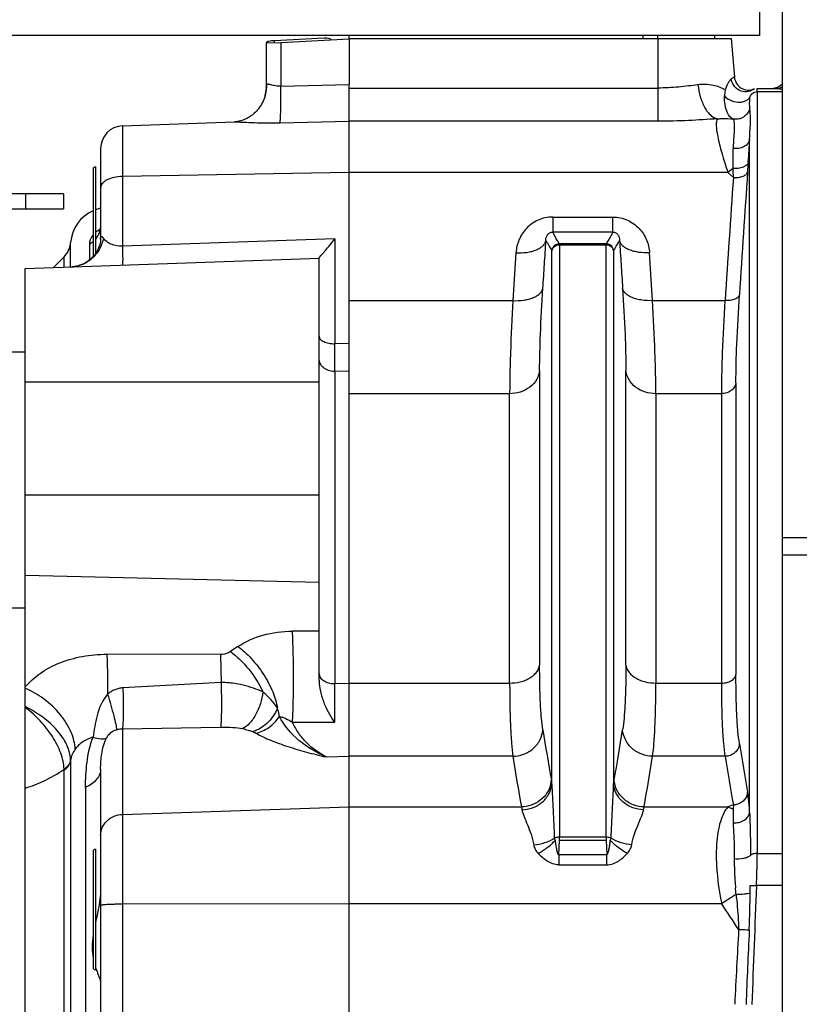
# Model space of a CAD drawing. Extents: x -3094 to 1181, y 8 to 2279.
# Tile 61 of 64: x 278 to 381, y 1250 to 1381. Entities that reach past the tile are written whole.
import ezdxf

# ---------------------------------------------------------------- set-up
doc = ezdxf.new("R2010")
doc.units = 0
doc.header["$LTSCALE"] = 65.395
doc.layers.get('0').update_dxf_attribs({"linetype": 'CONTINUOUS'})

msp = doc.modelspace()

# ---------------------------------------------------------------- linework, layer by layer
at = {"color": 6, "linetype": 'CONTINUOUS'}
for p, q in [((375.87, 1378.7), (375.87, 1456.7)), ((375.87, 1378.7), (175.87, 1378.7)), ((310.37, 1372), (310.37, 1377.75)), ((321.37, 1378.28), (321.37, 1372.21)), ((360.37, 1378.7), (360.37, 1378.33)), ((362.32, 1378.33), (362.32, 1378.7)), ((369.87, 1378.7), (369.87, 1378.33)), ((372.06, 1378.33), (372.5, 1373.2)), ((374.97, 1371.53), (375.01, 1371.56)), ((375.01, 1371.56), (375.06, 1371.58)), ((375.01, 1371.56), (375.01, 1371.56)), ((375.06, 1371.58), (375.09, 1371.6)), ((375.09, 1371.6), (375.12, 1371.61)), ((375.13, 1371.62), (375.12, 1371.61)), ((375.12, 1371.61), (375.12, 1371.61)), ((375.12, 1371.61), (375.12, 1371.61)), ((375.12, 1371.61), (375.12, 1371.61)), ((375.52, 1371.7), (378.04, 1371.7)), ((291.27, 1366.72), (306.16, 1367.24)), ((288.37, 1358.5), (288.37, 1351.87)), ((283.43, 1357.71), (200.43, 1357.71)), ((283.43, 1357.71), (283.43, 1355.71)), ((200.43, 1355.71), (283.43, 1355.71)), ((288.15, 1352.69), (288.14, 1352.68)), ((351.86, 1351.07), (351.87, 1350.93)), ((278.37, 1347.8), (317.37, 1349.16)), ((282.11, 1347.93), (283.52, 1349.34)), ((317.37, 1293.14), (317.37, 1349.19)), ((278.37, 971.59), (278.37, 1347.8)), ((278.37, 1336.7), (258.37, 1336.7)), ((278.37, 1302.7), (258.37, 1302.7)), ((319.44, 1287.55), (319.44, 1292.7)), ((319.44, 1288.32), (319.44, 1290.84)), ((288.37, 1281.35), (288.37, 1214.89))]:
    msp.add_line(p, q, dxfattribs=at)
at = {"color": 3, "linetype": 'CONTINUOUS'}
msp.add_line((378.87, 1233.13), (378.87, 1394.7), dxfattribs=at)
at = {"color": 2, "linetype": 'CONTINUOUS'}
for p, q in [((310.37, 1377.75), (312.27, 1377.8)), ((318.06, 1378.35), (311.46, 1378.01)), ((312.27, 1377.8), (321.37, 1378.28)), ((321.37, 1378.27), (321.37, 1378.7)), ((321.37, 1378.33), (372.06, 1378.33)), ((321.37, 951.62), (321.37, 1372.21)), ((371.27, 1371.42), (371.27, 1371.41)), ((375.01, 1371.56), (375.02, 1371.56)), ((375.02, 1371.56), (375.02, 1371.56)), ((375.06, 1371.58), (375.06, 1371.58)), ((375.06, 1371.58), (375.06, 1371.58)), ((375.12, 1371.61), (375.12, 1371.61)), ((375.12, 1371.61), (375.12, 1371.61)), ((375.13, 1371.62), (375.13, 1371.62)), ((375.52, 1371.65), (375.52, 1371.7)), ((287.67, 1361.27), (287.67, 1349.75)), ((355.47, 1351.07), (349.28, 1351.07)), ((349.28, 1350.93), (355.47, 1350.93)), ((372.37, 1276.59), (372.33, 1276.06)), ((349.19, 1270), (349.28, 1271.87)), ((349.28, 1271.87), (349.28, 1272.3)), ((355.47, 1272.3), (355.47, 1271.87)), ((355.47, 1271.87), (355.55, 1270)), ((287.67, 1270.7), (287.67, 1254.7))]:
    msp.add_line(p, q, dxfattribs=at)
at = {"color": 9, "linetype": 'CONTINUOUS'}
for p, q in [((311.46, 1377.78), (311.46, 1378.01)), ((312.27, 1377.8), (312.27, 1372)), ((362.37, 1367.33), (362.37, 1378.33)), ((312.27, 1372), (321.37, 1372.21)), ((321.37, 1371.74), (362.37, 1371.74)), ((375.53, 1371.24), (375.53, 1270.15)), ((378.87, 1371.24), (375.53, 1371.24)), ((312.18, 1367.12), (321.37, 1367.36)), ((362.37, 1367.33), (321.37, 1367.33)), ((291.27, 1366.72), (291.27, 1350.75)), ((374.53, 1275.59), (374.53, 1364.95)), ((288.37, 1363.72), (288.37, 1358.5)), ((287.37, 1360.97), (287.37, 1349.37)), ((321.37, 1360.52), (291.27, 1360)), ((371.64, 1360.52), (321.37, 1360.52)), ((371.64, 1360.52), (372.37, 1359.86)), ((278.43, 1355.71), (278.43, 1357.71)), ((348.38, 1354.61), (348.38, 1352.62)), ((348.38, 1354.61), (356.37, 1354.61)), ((356.37, 1352.62), (356.37, 1354.61)), ((319.44, 1351.73), (291.27, 1350.75)), ((319.44, 1351.73), (319.44, 1337.8)), ((356.37, 1352.62), (348.38, 1352.62)), ((284.39, 1348.01), (284.39, 1351.24)), ((286.87, 1351.03), (286.87, 1348.9)), ((348.28, 1279.38), (348.28, 1350.16)), ((349.28, 1350.93), (349.28, 1272.3)), ((355.47, 1272.3), (355.47, 1350.93)), ((356.46, 1350.16), (356.46, 1279.38)), ((283.52, 1347.98), (283.52, 1349.34)), ((343.51, 1349.87), (343.1, 1343.53)), ((361.64, 1343.53), (361.24, 1349.87)), ((321.37, 1343.53), (343.1, 1343.53)), ((361.64, 1343.53), (371.28, 1343.53)), ((321.37, 1337.85), (319.44, 1337.8)), ((321.37, 1334.17), (319.44, 1334.12)), ((319.44, 1334.12), (319.44, 1292.7)), ((346.65, 1334.24), (346.65, 1295.14)), ((358.1, 1295.13), (358.1, 1334.24)), ((317.37, 1332.7), (278.37, 1332.7)), ((372.71, 1332.63), (372.71, 1293.88)), ((342.67, 1331.17), (321.37, 1331.17)), ((342.67, 1292.76), (342.67, 1331.17)), ((362.08, 1331.17), (362.08, 1292.76)), ((370.82, 1331.17), (362.08, 1331.17)), ((370.82, 1292.76), (370.82, 1331.17)), ((278.37, 1317.74), (317.37, 1317.74)), ((613.87, 1312.03), (378.87, 1312.03)), ((613.87, 1309.74), (378.87, 1309.74)), ((317.37, 1306.09), (278.37, 1307.05)), ((317.37, 1299.66), (313.83, 1299.64)), ((304.27, 1296.55), (289.2, 1296.58)), ((306.6, 1297.6), (305.61, 1296.93)), ((319.44, 1292.7), (321.37, 1292.75)), ((321.37, 1292.76), (342.67, 1292.76)), ((362.08, 1292.76), (370.82, 1292.76)), ((291.27, 1286.68), (304.3, 1286.92)), ((291.27, 1286.68), (291.27, 1197.78)), ((284.39, 1282.44), (284.39, 1036.96)), ((318.29, 1282.95), (321.37, 1283.04)), ((343.1, 1283.04), (321.37, 1283.04)), ((371.28, 1283.04), (361.64, 1283.04)), ((283.48, 1281.28), (283.51, 1281.31)), ((283.48, 1281.28), (283.51, 1281.31)), ((283.52, 1038.17), (283.52, 1281.22)), ((286.37, 1278.91), (286.37, 1213.78)), ((291.27, 1275.33), (321.37, 1276.32)), ((321.37, 1276.32), (344.23, 1276.32)), ((360.52, 1276.32), (371.64, 1276.32)), ((372.37, 1276.59), (371.64, 1276.32)), ((355.47, 1272.3), (349.28, 1272.3)), ((355.47, 1271.87), (349.28, 1271.87)), ((287.37, 1270.4), (287.37, 1255)), ((349.19, 1270), (349.19, 1268.64)), ((349.19, 1270), (355.55, 1270)), ((355.55, 1268.64), (355.55, 1270)), ((375.53, 1270.15), (378.87, 1270.15)), ((349.19, 1268.64), (355.55, 1268.64)), ((378.87, 1265.87), (375.44, 1265.87)), ((321.37, 1263.46), (291.27, 1263.4)), ((370.82, 1263.46), (321.37, 1263.46))]:
    msp.add_line(p, q, dxfattribs=at)
at = {"color": 6, "linetype": 'CONTINUOUS'}
for points in [[(310.31, 1371.25), (310.26, 1370.97), (310.2, 1370.71), (310.12, 1370.45), (310.03, 1370.21), (309.93, 1369.98), (309.83, 1369.76), (309.71, 1369.56), (309.59, 1369.36), (309.46, 1369.18), (309.33, 1369), (309.2, 1368.84), (309.06, 1368.68), (308.91, 1368.53), (308.77, 1368.4), (308.62, 1368.27), (308.47, 1368.15), (308.31, 1368.04), (308.16, 1367.93), (308.01, 1367.84), (307.85, 1367.75), (307.7, 1367.67), (307.55, 1367.6), (307.4, 1367.54), (307.26, 1367.48), (307.12, 1367.43), (306.99, 1367.39), (306.86, 1367.36), (306.74, 1367.33), (306.64, 1367.3), (306.54, 1367.29), (306.45, 1367.27), (306.38, 1367.26), (306.31, 1367.25), (306.26, 1367.25), (306.21, 1367.25), (306.18, 1367.24), (306.16, 1367.24)], [(310.37, 1372), (310.37, 1371.83), (310.35, 1371.53), (310.31, 1371.25)], [(375.12, 1371.61), (375.13, 1371.61), (375.13, 1371.62)], [(288.37, 1353.57), (288.37, 1353.46), (288.35, 1353.29), (288.32, 1353.13), (288.29, 1353), (288.25, 1352.89), (288.21, 1352.8), (288.18, 1352.74), (288.15, 1352.7), (288.14, 1352.68), (288.14, 1352.68)], [(288.37, 1351.87), (288.37, 1351.77), (288.36, 1351.59), (288.34, 1351.39), (288.3, 1351.18), (288.25, 1350.97), (288.18, 1350.74), (288.1, 1350.51), (287.99, 1350.28), (287.87, 1350.05), (287.73, 1349.83), (287.58, 1349.61), (287.41, 1349.4), (287.22, 1349.2), (287.02, 1349.02), (286.81, 1348.84), (286.59, 1348.68), (286.35, 1348.54), (286.11, 1348.41), (285.87, 1348.31), (285.62, 1348.21), (285.38, 1348.14), (285.13, 1348.08), (284.89, 1348.05), (284.65, 1348.02), (284.55, 1348.02)]]:
    msp.add_lwpolyline(points, dxfattribs=at)
for centre, radius, start, end in [((374.4, 1373.37), 1.9, 185, 292.868), ((377.47, 1373.6), 1.9, 270, 317.6322), ((291.37, 1363.72), 3, 92, 180), ((287.67, 1360.97), 0.3, 90, 180), ((289.37, 1350.87), 5, 113.5854, 175.7483), ((289.37, 1350.87), 5, 101.541, 109.8812), ((281.39, 1351.46), 3, 315, 355.7483), ((-254.14, 1335.96), 573.59, 359.81628, 0.18372), ((287.67, 1270.4), 0.3, 90, 180), ((287.67, 1255), 0.3, 180, 270)]:
    msp.add_arc(centre, radius, start, end, dxfattribs=at)
at = {"color": 9, "linetype": 'CONTINUOUS'}
for centre, radius, start, end in [((305.48, 1372), 4.9, 347.1832, 348.3882), ((305.5, 1372), 4.87, 348.388, 350.4402), ((305.49, 1372), 4.88, 350.4413, 351.9557), ((305.48, 1372), 4.89, 351.9558, 353.8378), ((305.48, 1372), 4.9, 353.8377, 355.4537), ((305.48, 1372), 4.9, 355.4535, 357.2861), ((305.49, 1372), 4.88, 357.2852, 359.9984), ((305.46, 1372.01), 4.92, 344.2393, 344.8611), ((305.46, 1372.01), 4.91, 344.8607, 347.1828), ((171.88, 1375.53), 202.93, 356.1609, 357.0118), ((248.3, 1363.44), 124.05, 358.9048, 0.1314), ((385.52, 1343.63), 21.87, 127.1077, 129.4017), ((2753.17, 1193.95), 2384.74, 175.99204, 176.38502), ((2750.78, 1193.24), 2384.24, 175.99274, 176.3861), ((289.92, 1349.97), 3.43, 118.5097, 122.0234), ((285.39, 1353.65), 3.01, 299.4761, 311.1786), ((284.58, 1351.87), 3.79, 357.2014, 359.9959), ((284.41, 1352.02), 4.01, 272.0034, 274.527), ((284.4, 1352.07), 4.06, 274.5257, 276.7), ((284.4, 1352.09), 4.08, 276.6984, 277.1197), ((319.37, 1336.43), 2.3, 269.9999, 271.7362), ((319.37, 1295.72), 3.02, 269.9997, 271.324), ((272.3, 1276.78), 14.2, 64.4596, 64.6555), ((731.97, 1347.86), 389.74, 189.0515, 190.0483), ((-16.69, 1346.09), 379.06, 349.9377, 350.9627), ((757.84, 1346.37), 389.58, 189.108, 190.0682), ((287.4, 1282.15), 3.03, 173.406, 174.6477), ((720.18, 1342.8), 381.79, 189.0052, 190.0268), ((-24.65, 1344.34), 391.13, 349.9854, 350.9825), ((751.02, 1343.76), 384.56, 189.0852, 190.0598), ((2906.05, 1158.6), 2532.88, 177.5727, 177.93013), ((493.12, 1080.14), 220.37, 123.1162, 123.7108), ((124.89, 1098.94), 295.88, 32.9843, 33.7807), ((1930.92, 1172.23), 1560.32, 176.77441, 177.13852), ((2439.9, 1165.61), 2067.58, 177.38406, 177.65843)]:
    msp.add_arc(centre, radius, start, end, dxfattribs=at)
at = {"color": 2, "linetype": 'CONTINUOUS'}
for centre, radius, start, end in [((376.47, 1370.44), 5.29, 169.4467, 177.0979), ((376.78, 1371.3), 5.51, 178.067, 178.7204), ((369.21, 1368.1), 3.96, 58.3988, 58.5892), ((376.68, 1369.85), 5.64, 161.8248, 163.2414), ((375.47, 1370.78), 0.899, 118.4128, 120.3802), ((375.56, 1370.61), 1.09, 115.623, 117.5222), ((375.54, 1370.67), 1.03, 114.1064, 115.5843), ((-43.69, 1389.88), 418.98, 355.9965, 356.1762), ((205.53, 1354.81), 166.92, 1.7336, 2.1487), ((349.28, 1350.07), 1, 100.6782, 174.6424), ((349.28, 1350.06), 1, 90.1881, 100.6812), ((355.46, 1350.06), 1, 78.8605, 89.6539), ((355.47, 1350.07), 1, 5.2009, 78.8632), ((282.97, 1282.75), 1.43, 341.5043, 347.2816), ((283.06, 1282.73), 1.33, 347.2828, 353.3834), ((280.22, 1282.42), 4.16, 0.2601, 2.1581), ((282.01, 1283.52), 2.68, 304.2084, 308.0732), ((280.91, 1281.22), 2.6, 359.9873, 1.935), ((282.04, 1283.52), 2.73, 302.6497, 303.683), ((282.11, 1283.43), 2.62, 303.6703, 306.4535), ((344.65, 1280.17), 3.57, 347.6438, 355.1209), ((372.55, 1278.41), 1.72, 341.7129, 355.1048), ((372.52, 1278.42), 1.75, 338.0209, 341.7901), ((334.85, 1261.9), 37.98, 4.2481, 5.5461), ((266.94, 1266.41), 107.67, 359.1996, 359.7128), ((299.11, 1258.79), 12.03, 198.0693, 199.7144)]:
    msp.add_arc(centre, radius, start, end, dxfattribs=at)
for points, knots in [([(311.46, 1378.01), (311.32, 1378.01), (311.07, 1378), (310.77, 1377.96), (310.57, 1377.9), (310.45, 1377.86), (310.37, 1377.79), (310.37, 1377.75)], [0, 0, 0, 0, 0.353351, 0.663046, 0.78664, 0.883909, 1, 1, 1, 1]), ([(318.99, 1378.15), (318.93, 1378.19), (318.74, 1378.28), (318.42, 1378.35), (318.18, 1378.36), (318.06, 1378.35)], [0, 0, 0, 0, 0.250304, 0.625556, 1, 1, 1, 1]), ([(371.79, 1372.6), (371.77, 1372.57), (371.69, 1372.44), (371.61, 1372.3), (371.56, 1372.19)], [0, 0, 0, 0, 0.226707, 1, 1, 1, 1]), ([(372.09, 1372.94), (372.07, 1372.92), (371.96, 1372.82), (371.86, 1372.7), (371.79, 1372.6)], [0, 0, 0, 0, 0.208645, 1, 1, 1, 1]), ([(374.97, 1371.53), (374.73, 1371.37), (374.12, 1371.15), (373.13, 1371.35), (372.37, 1372.02), (372.13, 1372.64), (372.09, 1372.94)], [0, 0, 0, 0, 0.225776, 0.490909, 0.762798, 1, 1, 1, 1]), ([(371.56, 1372.19), (371.54, 1372.15), (371.45, 1371.96), (371.37, 1371.76), (371.32, 1371.61)], [0, 0, 0, 0, 0.233851, 1, 1, 1, 1]), ([(374.58, 1370.6), (374.65, 1370.78), (374.92, 1371.12), (375.33, 1371.24), (375.53, 1371.24)], [0, 0, 0, 0, 0.493651, 1, 1, 1, 1]), ([(375.13, 1371.62), (375.13, 1371.62), (375.07, 1371.59), (375.02, 1371.56), (374.97, 1371.53)], [0, 0, 0, 0, 0.059389, 1, 1, 1, 1]), ([(374.97, 1371.53), (374.97, 1371.53), (374.99, 1371.54), (375, 1371.55), (375.02, 1371.56)], [0, 0, 0, 0, 0.274878, 1, 1, 1, 1]), ([(375.52, 1371.56), (375.52, 1371.57), (375.52, 1371.6), (375.52, 1371.63), (375.52, 1371.65)], [0, 0, 0, 0, 0.296153, 1, 1, 1, 1]), ([(375.53, 1371.24), (375.53, 1371.27), (375.53, 1371.38), (375.52, 1371.48), (375.52, 1371.56)], [0, 0, 0, 0, 0.303538, 1, 1, 1, 1]), ([(371.19, 1370.71), (371.37, 1370.47), (371.94, 1370.05), (372.82, 1369.83), (373.58, 1369.88), (374.05, 1370.05), (374.39, 1370.29), (374.54, 1370.5), (374.58, 1370.6)], [0, 0, 0, 0, 0.23035, 0.532347, 0.68118, 0.810121, 0.91519, 1, 1, 1, 1]), ([(374.35, 1361.94), (374.33, 1361.8), (374.21, 1361.59), (373.95, 1361.38), (373.58, 1361.19), (373.02, 1361.05), (372.56, 1361.05), (372.33, 1361.07)], [0, 0, 0, 0, 0.177797, 0.289992, 0.418302, 0.708131, 1, 1, 1, 1]), ([(372.37, 1359.86), (372.59, 1359.85), (373.03, 1359.86), (373.55, 1359.98), (373.9, 1360.15), (374.13, 1360.33), (374.24, 1360.51), (374.26, 1360.63)], [0, 0, 0, 0, 0.30595, 0.599137, 0.725287, 0.833426, 1, 1, 1, 1]), ([(348.28, 1350.16), (348.29, 1350.26), (348.37, 1350.48), (348.68, 1350.82), (349.04, 1350.93), (349.28, 1350.93)], [0, 0, 0, 0, 0.234764, 0.480655, 1, 1, 1, 1]), ([(355.47, 1350.93), (355.7, 1350.93), (356.07, 1350.82), (356.38, 1350.48), (356.45, 1350.26), (356.46, 1350.16)], [0, 0, 0, 0, 0.519345, 0.765236, 1, 1, 1, 1]), ([(283.66, 1281.32), (283.86, 1281.46), (284.19, 1281.79), (284.36, 1282.23), (284.39, 1282.44)], [0, 0, 0, 0, 0.532505, 1, 1, 1, 1]), ([(284.32, 1282.3), (284.27, 1282.13), (284.08, 1281.8), (283.81, 1281.53), (283.66, 1281.41)], [0, 0, 0, 0, 0.475494, 1, 1, 1, 1]), ([(348.28, 1279.38), (348.28, 1279.42), (348.25, 1279.58), (348.23, 1279.74), (348.21, 1279.86)], [0, 0, 0, 0, 0.265805, 1, 1, 1, 1]), ([(348.14, 1279.4), (348.05, 1278.99), (347.7, 1278.15), (346.77, 1277.14), (345.56, 1276.49), (344.66, 1276.33), (344.23, 1276.32)], [0, 0, 0, 0, 0.240044, 0.497536, 0.75679, 1, 1, 1, 1]), ([(344.3, 1275.94), (344.78, 1275.95), (345.76, 1276.13), (346.85, 1276.76), (347.53, 1277.48), (348.04, 1278.27), (348.24, 1278.94), (348.28, 1279.38)], [0, 0, 0, 0, 0.249228, 0.51288, 0.643414, 0.769434, 1, 1, 1, 1]), ([(374.35, 1277.69), (374.35, 1277.74), (374.32, 1277.93), (374.29, 1278.13), (374.26, 1278.27)], [0, 0, 0, 0, 0.265525, 1, 1, 1, 1]), ([(374.14, 1277.77), (374, 1277.42), (373.49, 1276.82), (372.74, 1276.59), (372.37, 1276.59)], [0, 0, 0, 0, 0.504389, 1, 1, 1, 1]), ([(374.53, 1275.59), (374.52, 1275.8), (374.48, 1276.5), (374.42, 1277.2), (374.35, 1277.69)], [0, 0, 0, 0, 0.288311, 1, 1, 1, 1]), ([(344.23, 1276.32), (344.23, 1276.29), (344.26, 1276.17), (344.29, 1276.04), (344.3, 1275.94)], [0, 0, 0, 0, 0.234545, 1, 1, 1, 1]), ([(372.33, 1276.06), (372.34, 1275.78), (372.36, 1275.17), (372.35, 1274.56), (372.35, 1274.22)], [0, 0, 0, 0, 0.447163, 1, 1, 1, 1]), ([(372.35, 1274.22), (372.6, 1274.2), (373.11, 1274.23), (373.81, 1274.5), (374.34, 1274.98), (374.51, 1275.4), (374.53, 1275.59)], [0, 0, 0, 0, 0.261477, 0.537267, 0.789504, 1, 1, 1, 1]), ([(349.28, 1272.3), (349.22, 1272.3), (348.98, 1272.29), (348.75, 1272.24), (348.6, 1272.17)], [0, 0, 0, 0, 0.267402, 1, 1, 1, 1]), ([(348.6, 1272.17), (348.6, 1272.14), (348.62, 1272.04), (348.67, 1271.94), (348.71, 1271.88)], [0, 0, 0, 0, 0.240794, 1, 1, 1, 1]), ([(348.71, 1271.88), (348.74, 1271.67), (348.77, 1271.35), (348.84, 1270.95), (348.89, 1270.67), (348.94, 1270.41), (349, 1270.23), (349.06, 1270.11), (349.1, 1270.04), (349.14, 1270), (349.18, 1270), (349.19, 1270)], [0, 0, 0, 0, 0.320433, 0.473547, 0.618414, 0.751079, 0.864229, 0.910352, 0.94771, 0.976339, 1, 1, 1, 1]), ([(356.15, 1272.17), (356.1, 1272.19), (355.88, 1272.27), (355.65, 1272.3), (355.47, 1272.3)], [0, 0, 0, 0, 0.228058, 1, 1, 1, 1]), ([(355.55, 1270), (355.57, 1270), (355.6, 1270), (355.65, 1270.04), (355.69, 1270.11), (355.74, 1270.23), (355.8, 1270.41), (355.86, 1270.67), (355.91, 1270.95), (355.97, 1271.35), (356.01, 1271.67), (356.03, 1271.88)], [0, 0, 0, 0, 0.023662, 0.052291, 0.089648, 0.135769, 0.248917, 0.381579, 0.526446, 0.679562, 1, 1, 1, 1]), ([(356.03, 1271.88), (356.05, 1271.9), (356.1, 1271.99), (356.14, 1272.09), (356.15, 1272.17)], [0, 0, 0, 0, 0.261304, 1, 1, 1, 1]), ([(374.63, 1269.88), (374.53, 1269.78), (374.22, 1269.6), (373.5, 1269.39), (372.89, 1269.38), (372.49, 1269.43)], [0, 0, 0, 0, 0.201493, 0.458141, 1, 1, 1, 1]), ([(372.49, 1269.43), (372.49, 1269.12), (372.49, 1268.49), (372.52, 1267.54), (372.56, 1266.56), (372.63, 1265.91), (372.65, 1265.57)], [0, 0, 0, 0, 0.239574, 0.486796, 0.740647, 1, 1, 1, 1]), ([(375.53, 1270.15), (375.35, 1270.15), (375.04, 1270.12), (374.73, 1269.98), (374.63, 1269.88)], [0, 0, 0, 0, 0.557927, 1, 1, 1, 1]), ([(375.44, 1265.87), (375.45, 1266.24), (375.5, 1267.67), (375.53, 1269.1), (375.53, 1270.15)], [0, 0, 0, 0, 0.261342, 1, 1, 1, 1]), ([(288.37, 1265.44), (288.37, 1264.98), (288.3, 1264.06), (288.14, 1263.15), (288.05, 1262.7)], [0, 0, 0, 0, 0.495053, 1, 1, 1, 1]), ([(374.61, 1265.88), (374.73, 1265.88), (375.01, 1265.88), (375.28, 1265.88), (375.44, 1265.87)], [0, 0, 0, 0, 0.433511, 1, 1, 1, 1]), ([(372.72, 1264.72), (373.07, 1264.72), (373.58, 1264.74), (374.2, 1264.82), (374.48, 1264.88), (374.6, 1264.91)], [0, 0, 0, 0, 0.551576, 0.802518, 1, 1, 1, 1]), ([(288.05, 1262.7), (288.02, 1262.55), (287.9, 1261.96), (287.77, 1261.37), (287.67, 1260.92)], [0, 0, 0, 0, 0.251145, 1, 1, 1, 1]), ([(287.37, 1259.33), (287.29, 1258.79), (287.19, 1257.75), (287.28, 1256.7), (287.37, 1256.22)], [0, 0, 0, 0, 0.52601, 1, 1, 1, 1]), ([(287.78, 1254.73), (287.85, 1254.55), (287.99, 1254.2), (288.18, 1253.72), (288.32, 1253.34), (288.37, 1253.1), (288.37, 1253)], [0, 0, 0, 0, 0.327938, 0.609105, 0.834673, 1, 1, 1, 1])]:
    msp.add_open_spline(points, degree=3, knots=knots, dxfattribs=at)
at = {"color": 9, "linetype": 'CONTINUOUS'}
for points, knots in [([(372.5, 1373.2), (372.49, 1373.2), (372.48, 1373.19), (372.44, 1373.17), (372.37, 1373.13), (372.25, 1373.06), (372.15, 1372.98), (372.09, 1372.94)], [0, 0, 0, 0, 0.059601, 0.13482, 0.241001, 0.549917, 1, 1, 1, 1]), ([(312.27, 1372), (312.15, 1371.99), (311.92, 1371.99), (311.58, 1372.02), (311.26, 1372.09), (310.98, 1372.17), (310.77, 1372.22), (310.62, 1372.24), (310.53, 1372.24), (310.46, 1372.22), (310.38, 1372.15), (310.37, 1372.06), (310.37, 1372)], [0, 0, 0, 0, 0.171045, 0.337293, 0.495413, 0.639055, 0.759938, 0.809269, 0.850664, 0.885585, 0.91832, 1, 1, 1, 1]), ([(312.18, 1367.12), (312.2, 1367.2), (312.22, 1367.41), (312.25, 1367.8), (312.27, 1368.32), (312.3, 1369.21), (312.3, 1370.45), (312.28, 1371.48), (312.27, 1372)], [0, 0, 0, 0, 0.050924, 0.130506, 0.238151, 0.369551, 0.678852, 1, 1, 1, 1]), ([(367.67, 1372.17), (366.82, 1372.07), (365.06, 1371.84), (363.29, 1371.74), (362.37, 1371.74)], [0, 0, 0, 0, 0.484095, 1, 1, 1, 1]), ([(371.27, 1371.48), (370.8, 1371.78), (369.61, 1372.21), (368.35, 1372.25), (367.67, 1372.17)], [0, 0, 0, 0, 0.449823, 1, 1, 1, 1]), ([(367.67, 1372.17), (367.73, 1371.63), (367.88, 1370.83), (368.23, 1369.82), (368.56, 1369.13), (368.94, 1368.56), (369.46, 1368), (369.93, 1367.72), (370.25, 1367.65)], [0, 0, 0, 0, 0.29722, 0.444796, 0.584317, 0.71106, 0.822648, 1, 1, 1, 1]), ([(378.04, 1371.7), (378.11, 1371.7), (378.4, 1371.71), (378.68, 1371.81), (378.87, 1371.91)], [0, 0, 0, 0, 0.237556, 1, 1, 1, 1]), ([(378.04, 1371.7), (378.17, 1371.7), (378.45, 1371.67), (378.72, 1371.61), (378.87, 1371.57)], [0, 0, 0, 0, 0.448966, 1, 1, 1, 1]), ([(372.37, 1367.61), (372.19, 1367.66), (371.94, 1367.86), (371.7, 1368.21), (371.44, 1368.73), (371.21, 1369.57), (371.17, 1370.31), (371.19, 1370.71)], [0, 0, 0, 0, 0.155923, 0.254273, 0.369607, 0.653032, 1, 1, 1, 1]), ([(374.55, 1369.12), (374.54, 1369.21), (374.53, 1369.42), (374.53, 1369.91), (374.54, 1370.32), (374.58, 1370.6)], [0, 0, 0, 0, 0.19051, 0.423978, 1, 1, 1, 1]), ([(374.55, 1369.12), (374.51, 1368.91), (374.35, 1368.49), (373.96, 1368.04), (373.53, 1367.77), (373.04, 1367.58), (372.62, 1367.57), (372.37, 1367.61)], [0, 0, 0, 0, 0.212149, 0.458974, 0.592751, 0.729621, 1, 1, 1, 1]), ([(374.53, 1364.95), (374.54, 1365.39), (374.59, 1366.2), (374.65, 1367.33), (374.63, 1368.28), (374.57, 1368.86), (374.55, 1369.12)], [0, 0, 0, 0, 0.315118, 0.584809, 0.814384, 1, 1, 1, 1]), ([(306.16, 1367.24), (306.33, 1367.25), (306.71, 1367.24), (307.59, 1367.21), (308.84, 1367.14), (310.47, 1367.1), (311.6, 1367.1), (312.18, 1367.12)], [0, 0, 0, 0, 0.086415, 0.190939, 0.436821, 0.71171, 1, 1, 1, 1]), ([(370.25, 1367.65), (368.97, 1367.57), (366.35, 1367.4), (363.72, 1367.33), (362.37, 1367.33)], [0, 0, 0, 0, 0.488707, 1, 1, 1, 1]), ([(370.25, 1367.65), (370.18, 1367.56), (370.1, 1367.28), (370.08, 1366.77), (370.15, 1366.09), (370.36, 1364.85), (370.85, 1362.96), (371.35, 1361.39), (371.64, 1360.52)], [0, 0, 0, 0, 0.045827, 0.114419, 0.207838, 0.325627, 0.627166, 1, 1, 1, 1]), ([(370.25, 1367.65), (370.44, 1367.67), (371.14, 1367.71), (371.85, 1367.68), (372.37, 1367.61)], [0, 0, 0, 0, 0.267852, 1, 1, 1, 1]), ([(372.37, 1367.61), (372.39, 1367.58), (372.42, 1367.46), (372.46, 1367.23), (372.49, 1366.88), (372.49, 1366.44), (372.47, 1365.9), (372.4, 1364.98), (372.35, 1364.25), (372.35, 1363.72)], [0, 0, 0, 0, 0.031731, 0.093141, 0.181435, 0.295133, 0.433252, 0.59618, 1, 1, 1, 1]), ([(374.53, 1364.95), (374.51, 1364.76), (374.34, 1364.36), (373.81, 1363.92), (373.1, 1363.69), (372.6, 1363.69), (372.35, 1363.72)], [0, 0, 0, 0, 0.206169, 0.455076, 0.732509, 1, 1, 1, 1]), ([(291.27, 1360), (290.89, 1359.99), (290.19, 1359.91), (289.37, 1359.65), (288.86, 1359.34), (288.59, 1359.08), (288.41, 1358.8), (288.37, 1358.6), (288.37, 1358.5)], [0, 0, 0, 0, 0.319057, 0.601377, 0.721521, 0.826135, 0.917181, 1, 1, 1, 1]), ([(348.38, 1354.61), (347.72, 1354.61), (346.4, 1354.33), (344.82, 1353.2), (343.82, 1351.64), (343.55, 1350.45), (343.51, 1349.87)], [0, 0, 0, 0, 0.266568, 0.521791, 0.764563, 1, 1, 1, 1]), ([(356.37, 1354.61), (357.03, 1354.61), (358.34, 1354.33), (359.92, 1353.2), (360.93, 1351.64), (361.2, 1350.45), (361.24, 1349.87)], [0, 0, 0, 0, 0.266568, 0.521798, 0.764581, 1, 1, 1, 1]), ([(288.37, 1353.57), (288.37, 1353.23), (288.25, 1352.55), (287.9, 1351.95), (287.67, 1351.69)], [0, 0, 0, 0, 0.491101, 1, 1, 1, 1]), ([(288.1, 1352.87), (288.06, 1352.85), (287.91, 1352.75), (287.77, 1352.64), (287.67, 1352.56)], [0, 0, 0, 0, 0.266038, 1, 1, 1, 1]), ([(288.75, 1351.81), (288.64, 1351.33), (288.31, 1350.4), (287.43, 1349.22), (286.26, 1348.37), (285.35, 1348.1), (284.9, 1348.05)], [0, 0, 0, 0, 0.253086, 0.512197, 0.76418, 1, 1, 1, 1]), ([(287.37, 1352.25), (287.21, 1352.05), (286.97, 1351.67), (286.87, 1351.22), (286.87, 1351.03)], [0, 0, 0, 0, 0.57014, 1, 1, 1, 1]), ([(288.37, 1351.87), (288.37, 1351.9), (288.38, 1351.95), (288.4, 1352.02), (288.44, 1352.06), (288.5, 1352.05), (288.56, 1352.02), (288.62, 1351.96), (288.68, 1351.89), (288.73, 1351.84), (288.75, 1351.81)], [0, 0, 0, 0, 0.148732, 0.255567, 0.334673, 0.416443, 0.522425, 0.656738, 0.817217, 1, 1, 1, 1]), ([(291.27, 1350.75), (290.76, 1350.72), (289.99, 1350.83), (289.17, 1351.32), (288.87, 1351.64), (288.75, 1351.81)], [0, 0, 0, 0, 0.542981, 0.782288, 1, 1, 1, 1]), ([(343.51, 1349.87), (343.97, 1349.85), (344.68, 1349.87), (345.58, 1350.05), (346.2, 1350.24), (346.71, 1350.5), (347.11, 1350.81), (347.38, 1351.15), (347.47, 1351.39), (347.49, 1351.51)], [0, 0, 0, 0, 0.304799, 0.456163, 0.597683, 0.723603, 0.831625, 0.922155, 1, 1, 1, 1]), ([(347.08, 1345.17), (347.15, 1346.23), (347.29, 1348.34), (347.42, 1350.45), (347.49, 1351.51)], [0, 0, 0, 0, 0.499999, 1, 1, 1, 1]), ([(347.49, 1351.51), (347.48, 1351.64), (347.51, 1351.91), (347.67, 1352.27), (347.97, 1352.55), (348.24, 1352.62), (348.38, 1352.62)], [0, 0, 0, 0, 0.249023, 0.495088, 0.74302, 1, 1, 1, 1]), ([(347.49, 1351.51), (347.55, 1351.4), (347.8, 1350.94), (348.07, 1350.49), (348.28, 1350.16)], [0, 0, 0, 0, 0.245666, 1, 1, 1, 1]), ([(349.28, 1351.07), (349.19, 1351.2), (348.88, 1351.7), (348.58, 1352.22), (348.38, 1352.62)], [0, 0, 0, 0, 0.255089, 1, 1, 1, 1]), ([(356.37, 1352.62), (356.3, 1352.49), (356.02, 1351.96), (355.71, 1351.45), (355.47, 1351.07)], [0, 0, 0, 0, 0.245063, 1, 1, 1, 1]), ([(356.37, 1352.62), (356.5, 1352.62), (356.78, 1352.55), (357.07, 1352.27), (357.23, 1351.91), (357.26, 1351.64), (357.26, 1351.51)], [0, 0, 0, 0, 0.256985, 0.504919, 0.750974, 1, 1, 1, 1]), ([(356.46, 1350.16), (356.54, 1350.27), (356.81, 1350.71), (357.07, 1351.17), (357.26, 1351.51)], [0, 0, 0, 0, 0.254399, 1, 1, 1, 1]), ([(361.24, 1349.87), (360.77, 1349.85), (360.07, 1349.87), (359.16, 1350.05), (358.55, 1350.24), (358.03, 1350.5), (357.63, 1350.81), (357.37, 1351.15), (357.28, 1351.39), (357.26, 1351.51)], [0, 0, 0, 0, 0.304799, 0.456163, 0.597683, 0.723603, 0.831625, 0.922155, 1, 1, 1, 1]), ([(357.26, 1351.51), (357.33, 1350.45), (357.46, 1348.34), (357.6, 1346.23), (357.67, 1345.17)], [0, 0, 0, 0, 0.500001, 1, 1, 1, 1]), ([(291.27, 1350.75), (291.27, 1350.58), (291.28, 1350.25), (291.29, 1349.77), (291.29, 1349.34), (291.3, 1348.97), (291.29, 1348.7), (291.29, 1348.53), (291.29, 1348.43), (291.29, 1348.36), (291.28, 1348.3), (291.28, 1348.27), (291.27, 1348.25), (291.27, 1348.25)], [0, 0, 0, 0, 0.205081, 0.39787, 0.572131, 0.722021, 0.842285, 0.890244, 0.929619, 0.960143, 0.981878, 0.995002, 1, 1, 1, 1]), ([(343.1, 1343.53), (343.57, 1343.5), (344.27, 1343.53), (345.17, 1343.71), (345.79, 1343.9), (346.31, 1344.16), (346.71, 1344.47), (346.97, 1344.8), (347.06, 1345.05), (347.08, 1345.17)], [0, 0, 0, 0, 0.304591, 0.455898, 0.597415, 0.723391, 0.831506, 0.922126, 1, 1, 1, 1]), ([(346.65, 1334.24), (346.65, 1335.84), (346.76, 1339.49), (346.95, 1343.13), (347.08, 1345.17)], [0, 0, 0, 0, 0.438888, 1, 1, 1, 1]), ([(361.64, 1343.53), (361.18, 1343.5), (360.47, 1343.53), (359.57, 1343.71), (358.96, 1343.9), (358.44, 1344.16), (358.04, 1344.47), (357.77, 1344.8), (357.68, 1345.05), (357.66, 1345.17)], [0, 0, 0, 0, 0.304591, 0.455898, 0.597415, 0.723391, 0.831506, 0.922126, 1, 1, 1, 1]), ([(357.66, 1345.17), (357.79, 1343.13), (357.99, 1339.49), (358.1, 1335.84), (358.1, 1334.24)], [0, 0, 0, 0, 0.561149, 1, 1, 1, 1]), ([(343.1, 1343.53), (342.97, 1341.22), (342.81, 1337.93), (342.69, 1333.81), (342.67, 1332), (342.67, 1331.17)], [0, 0, 0, 0, 0.561095, 0.797721, 1, 1, 1, 1]), ([(362.08, 1331.17), (362.08, 1332), (362.05, 1333.81), (361.93, 1337.93), (361.77, 1341.22), (361.64, 1343.53)], [0, 0, 0, 0, 0.202279, 0.438905, 1, 1, 1, 1]), ([(370.82, 1331.17), (370.82, 1332), (370.85, 1333.81), (370.97, 1337.93), (371.15, 1341.22), (371.28, 1343.53)], [0, 0, 0, 0, 0.202271, 0.438896, 1, 1, 1, 1]), ([(373.18, 1344.31), (373.16, 1344.19), (373.04, 1344), (372.81, 1343.83), (372.46, 1343.65), (371.94, 1343.53), (371.51, 1343.51), (371.28, 1343.53)], [0, 0, 0, 0, 0.166789, 0.275105, 0.401353, 0.694409, 1, 1, 1, 1]), ([(372.71, 1332.63), (372.71, 1334.34), (372.82, 1338.24), (373.04, 1342.13), (373.18, 1344.31)], [0, 0, 0, 0, 0.438861, 1, 1, 1, 1]), ([(317.37, 1338.8), (317.37, 1338.73), (317.4, 1338.59), (317.53, 1338.39), (317.73, 1338.22), (318.1, 1338.01), (318.68, 1337.84), (319.18, 1337.8), (319.44, 1337.8)], [0, 0, 0, 0, 0.081831, 0.172461, 0.277389, 0.398385, 0.682405, 1, 1, 1, 1]), ([(319.37, 1334.12), (319.11, 1334.12), (318.6, 1334.21), (317.94, 1334.58), (317.48, 1335.16), (317.37, 1335.63), (317.37, 1335.86)], [0, 0, 0, 0, 0.266057, 0.522998, 0.76649, 1, 1, 1, 1]), ([(346.65, 1334.24), (346.6, 1333.83), (346.32, 1332.99), (345.39, 1331.96), (344.1, 1331.31), (343.14, 1331.17), (342.67, 1331.17)], [0, 0, 0, 0, 0.223176, 0.474847, 0.741859, 1, 1, 1, 1]), ([(362.08, 1331.17), (361.61, 1331.17), (360.64, 1331.31), (359.36, 1331.96), (358.43, 1332.99), (358.14, 1333.83), (358.1, 1334.24)], [0, 0, 0, 0, 0.258141, 0.525153, 0.776824, 1, 1, 1, 1]), ([(372.71, 1332.63), (372.69, 1332.43), (372.55, 1332.03), (372.11, 1331.55), (371.5, 1331.24), (371.04, 1331.17), (370.82, 1331.17)], [0, 0, 0, 0, 0.223166, 0.474832, 0.741848, 1, 1, 1, 1]), ([(306.6, 1297.6), (307.6, 1298.29), (309.97, 1299.31), (312.51, 1299.64), (313.83, 1299.64)], [0, 0, 0, 0, 0.480224, 1, 1, 1, 1]), ([(313.84, 1287.56), (313.89, 1288.37), (313.96, 1290.31), (313.99, 1293.44), (313.95, 1296.66), (313.88, 1298.74), (313.83, 1299.64)], [0, 0, 0, 0, 0.200624, 0.483006, 0.775161, 1, 1, 1, 1]), ([(278.37, 1292.24), (278.94, 1292.93), (280.36, 1294.19), (282.96, 1295.56), (285.97, 1296.4), (288.11, 1296.59), (289.2, 1296.58)], [0, 0, 0, 0, 0.223549, 0.467332, 0.728316, 1, 1, 1, 1]), ([(289.2, 1296.58), (289.23, 1295.81), (289.28, 1294.04), (289.3, 1292.28), (289.3, 1291.29)], [0, 0, 0, 0, 0.441131, 1, 1, 1, 1]), ([(305.61, 1296.93), (305.52, 1296.87), (305.11, 1296.64), (304.63, 1296.55), (304.27, 1296.55)], [0, 0, 0, 0, 0.234833, 1, 1, 1, 1]), ([(304.27, 1296.56), (304.28, 1296.28), (304.33, 1295.04), (304.35, 1293.79), (304.36, 1292.82)], [0, 0, 0, 0, 0.219029, 1, 1, 1, 1]), ([(305.61, 1296.93), (306.05, 1296.61), (306.91, 1295.88), (308.45, 1294.17), (309.4, 1292.67), (309.91, 1291.61)], [0, 0, 0, 0, 0.236435, 0.487968, 1, 1, 1, 1]), ([(306.6, 1297.6), (307.24, 1297.14), (308.49, 1295.99), (310.05, 1293.95), (311.23, 1291.72), (311.72, 1290.16), (311.85, 1289.42)], [0, 0, 0, 0, 0.2399, 0.509249, 0.773334, 1, 1, 1, 1]), ([(317.37, 1294.02), (317.37, 1293.93), (317.4, 1293.75), (317.56, 1293.4), (317.97, 1293.03), (318.62, 1292.76), (319.12, 1292.7), (319.37, 1292.7)], [0, 0, 0, 0, 0.099435, 0.203455, 0.435832, 0.706009, 1, 1, 1, 1]), ([(342.67, 1292.76), (343.14, 1292.76), (343.85, 1292.84), (344.74, 1293.12), (345.35, 1293.42), (345.87, 1293.79), (346.37, 1294.32), (346.6, 1294.82), (346.65, 1295.14)], [0, 0, 0, 0, 0.280918, 0.423664, 0.561011, 0.688649, 0.804512, 1, 1, 1, 1]), ([(347.08, 1286.55), (347, 1287.06), (346.87, 1288.22), (346.68, 1291.09), (346.65, 1293.44), (346.65, 1295.14)], [0, 0, 0, 0, 0.179763, 0.408637, 1, 1, 1, 1]), ([(358.1, 1295.13), (358.1, 1293.44), (358.06, 1291.09), (357.88, 1288.23), (357.74, 1287.06), (357.66, 1286.55)], [0, 0, 0, 0, 0.591306, 0.820194, 1, 1, 1, 1]), ([(358.1, 1295.14), (358.14, 1294.82), (358.37, 1294.32), (358.88, 1293.79), (359.39, 1293.42), (360.01, 1293.12), (360.9, 1292.84), (361.61, 1292.76), (362.08, 1292.76)], [0, 0, 0, 0, 0.195488, 0.311351, 0.438989, 0.576336, 0.719082, 1, 1, 1, 1]), ([(370.82, 1292.76), (371.04, 1292.76), (371.49, 1292.81), (372.09, 1293.04), (372.54, 1293.41), (372.69, 1293.74), (372.71, 1293.89)], [0, 0, 0, 0, 0.281466, 0.561339, 0.804149, 1, 1, 1, 1]), ([(373.18, 1284.71), (373.09, 1285.25), (372.95, 1286.5), (372.81, 1288.59), (372.73, 1291.1), (372.71, 1292.91), (372.71, 1293.88)], [0, 0, 0, 0, 0.179917, 0.40883, 0.683544, 1, 1, 1, 1]), ([(304.36, 1292.82), (304.38, 1292.23), (304.4, 1291.05), (304.41, 1289.38), (304.38, 1288.12), (304.34, 1287.34), (304.32, 1287.04), (304.3, 1286.92)], [0, 0, 0, 0, 0.297124, 0.601658, 0.849927, 0.938036, 1, 1, 1, 1]), ([(309.91, 1291.61), (309.5, 1291.78), (308.64, 1292.11), (307.29, 1292.5), (306.1, 1292.73), (305.11, 1292.82), (304.61, 1292.83), (304.36, 1292.82)], [0, 0, 0, 0, 0.233053, 0.481237, 0.738457, 0.868909, 1, 1, 1, 1]), ([(342.67, 1292.76), (342.67, 1291.73), (342.69, 1289.81), (342.76, 1287.15), (342.89, 1284.94), (343.02, 1283.61), (343.1, 1283.04)], [0, 0, 0, 0, 0.316483, 0.591224, 0.820134, 1, 1, 1, 1]), ([(361.64, 1283.04), (361.72, 1283.61), (361.86, 1284.94), (361.98, 1287.15), (362.06, 1289.81), (362.08, 1291.73), (362.08, 1292.76)], [0, 0, 0, 0, 0.179866, 0.408776, 0.683517, 1, 1, 1, 1]), ([(371.29, 1283.04), (371.2, 1283.61), (371.06, 1284.93), (370.92, 1287.15), (370.84, 1289.81), (370.82, 1291.73), (370.82, 1292.76)], [0, 0, 0, 0, 0.179967, 0.408879, 0.683577, 1, 1, 1, 1]), ([(284.99, 1283.98), (284.96, 1284.73), (284.65, 1285.93), (283.86, 1287.43), (282.72, 1289.02), (280.93, 1290.71), (279.23, 1291.7), (278.37, 1292.07)], [0, 0, 0, 0, 0.207006, 0.330974, 0.46502, 0.743065, 1, 1, 1, 1]), ([(289.3, 1291.29), (288.6, 1290.49), (287.77, 1288.54), (287.51, 1286.53), (287.36, 1285.58)], [0, 0, 0, 0, 0.522143, 1, 1, 1, 1]), ([(291.33, 1292.13), (291.14, 1292.12), (290.77, 1292.06), (290.24, 1291.89), (289.75, 1291.63), (289.44, 1291.41), (289.3, 1291.29)], [0, 0, 0, 0, 0.25017, 0.499993, 0.749843, 1, 1, 1, 1]), ([(289.3, 1291.29), (289.44, 1290.81), (289.72, 1289.85), (290.09, 1288.51), (290.35, 1287.43), (290.48, 1286.81), (290.51, 1286.57)], [0, 0, 0, 0, 0.312433, 0.612167, 0.851375, 1, 1, 1, 1]), ([(291.33, 1292.13), (291.34, 1291.58), (291.36, 1290.48), (291.37, 1288.94), (291.34, 1287.67), (291.3, 1286.95), (291.27, 1286.68)], [0, 0, 0, 0, 0.303583, 0.605476, 0.849713, 1, 1, 1, 1]), ([(309.91, 1291.61), (309.85, 1291.07), (309.62, 1290.01), (309.02, 1288.57), (308.22, 1287.42), (307.56, 1286.87), (307.22, 1286.71)], [0, 0, 0, 0, 0.279775, 0.560295, 0.806664, 1, 1, 1, 1]), ([(311.85, 1289.42), (311.61, 1289.81), (311, 1290.59), (310.3, 1291.27), (309.91, 1291.61)], [0, 0, 0, 0, 0.471728, 1, 1, 1, 1]), ([(283.51, 1281.31), (283.49, 1282.03), (283.13, 1283.57), (282, 1285.75), (280.4, 1287.79), (279.08, 1288.98), (278.37, 1289.5)], [0, 0, 0, 0, 0.21888, 0.468896, 0.735679, 1, 1, 1, 1]), ([(284.38, 1282.57), (284.37, 1282.91), (284.27, 1283.59), (283.9, 1284.59), (283.33, 1285.57), (282.33, 1286.86), (280.72, 1288.3), (279.22, 1289.2), (278.42, 1289.59)], [0, 0, 0, 0, 0.103767, 0.213799, 0.33133, 0.456386, 0.723634, 1, 1, 1, 1]), ([(311.85, 1289.42), (311.52, 1288.67), (310.62, 1287.36), (309.26, 1286.51), (308.57, 1286.31)], [0, 0, 0, 0, 0.534658, 1, 1, 1, 1]), ([(312.1, 1288.31), (312.09, 1288.4), (312.03, 1288.78), (311.94, 1289.15), (311.85, 1289.42)], [0, 0, 0, 0, 0.239048, 1, 1, 1, 1]), ([(308.99, 1286.1), (309.6, 1286.24), (310.81, 1286.81), (311.72, 1287.76), (312.1, 1288.31)], [0, 0, 0, 0, 0.484701, 1, 1, 1, 1]), ([(318.29, 1282.95), (317.01, 1283.52), (314.59, 1284.94), (312.74, 1287.11), (312.1, 1288.31)], [0, 0, 0, 0, 0.50778, 1, 1, 1, 1]), ([(312.1, 1288.31), (312.25, 1288.3), (312.54, 1288.22), (313.13, 1287.99), (313.55, 1287.74), (313.84, 1287.56)], [0, 0, 0, 0, 0.226843, 0.472087, 1, 1, 1, 1]), ([(318.29, 1282.95), (317.35, 1283.45), (316.01, 1284.42), (314.62, 1286.09), (314.07, 1287.05), (313.84, 1287.56)], [0, 0, 0, 0, 0.49285, 0.742493, 1, 1, 1, 1]), ([(290.51, 1286.57), (290.19, 1286.47), (289.63, 1286.18), (289.24, 1285.68), (289.12, 1285.43)], [0, 0, 0, 0, 0.535396, 1, 1, 1, 1]), ([(290.51, 1286.57), (290.56, 1286.59), (290.81, 1286.66), (291.07, 1286.68), (291.27, 1286.68)], [0, 0, 0, 0, 0.2403, 1, 1, 1, 1]), ([(304.3, 1286.92), (304.84, 1286.93), (305.81, 1286.91), (306.79, 1286.8), (307.22, 1286.71)], [0, 0, 0, 0, 0.545628, 1, 1, 1, 1]), ([(307.22, 1286.71), (307.47, 1286.65), (307.92, 1286.54), (308.37, 1286.39), (308.57, 1286.31)], [0, 0, 0, 0, 0.538277, 1, 1, 1, 1]), ([(308.57, 1286.31), (308.61, 1286.29), (308.75, 1286.23), (308.89, 1286.16), (308.99, 1286.1)], [0, 0, 0, 0, 0.26503, 1, 1, 1, 1]), ([(308.99, 1286.1), (309.62, 1285.75), (311.01, 1285.1), (313.26, 1284.3), (315.72, 1283.58), (317.42, 1283.15), (318.29, 1282.95)], [0, 0, 0, 0, 0.220678, 0.465249, 0.726737, 1, 1, 1, 1]), ([(343.1, 1283.04), (343.58, 1283.05), (344.56, 1283.23), (345.86, 1284), (346.77, 1285.17), (347.04, 1286.1), (347.08, 1286.55)], [0, 0, 0, 0, 0.246925, 0.509391, 0.7661, 1, 1, 1, 1]), ([(361.64, 1283.04), (361.17, 1283.05), (360.18, 1283.23), (358.89, 1284), (357.97, 1285.17), (357.7, 1286.1), (357.66, 1286.55)], [0, 0, 0, 0, 0.246773, 0.509183, 0.765952, 1, 1, 1, 1]), ([(287.36, 1285.58), (286.88, 1285.44), (285.98, 1285.04), (285.26, 1284.36), (284.99, 1283.98)], [0, 0, 0, 0, 0.519144, 1, 1, 1, 1]), ([(286.37, 1278.91), (286.37, 1280.01), (286.48, 1282.27), (286.94, 1284.5), (287.36, 1285.58)], [0, 0, 0, 0, 0.488647, 1, 1, 1, 1]), ([(287.36, 1285.58), (287.7, 1285.47), (288.17, 1285.35), (288.77, 1285.34), (289.01, 1285.39), (289.12, 1285.43)], [0, 0, 0, 0, 0.586589, 0.814747, 1, 1, 1, 1]), ([(288.37, 1281.35), (288.37, 1282.03), (288.45, 1283.42), (288.81, 1284.79), (289.12, 1285.43)], [0, 0, 0, 0, 0.489662, 1, 1, 1, 1]), ([(373.18, 1284.71), (373.16, 1284.49), (373.03, 1284.05), (372.59, 1283.49), (371.98, 1283.13), (371.51, 1283.04), (371.29, 1283.04)], [0, 0, 0, 0, 0.234036, 0.490809, 0.753226, 1, 1, 1, 1]), ([(284.99, 1283.98), (284.84, 1283.76), (284.56, 1283.29), (284.42, 1282.76), (284.39, 1282.5)], [0, 0, 0, 0, 0.508006, 1, 1, 1, 1]), ([(278.37, 1278.83), (279.24, 1279.06), (281.01, 1279.76), (282.65, 1280.73), (283.48, 1281.28)], [0, 0, 0, 0, 0.473716, 1, 1, 1, 1]), ([(288.37, 1281.35), (288.37, 1281.12), (288.27, 1280.62), (287.85, 1279.94), (287.2, 1279.35), (286.66, 1279.04), (286.37, 1278.91)], [0, 0, 0, 0, 0.212016, 0.447437, 0.711933, 1, 1, 1, 1]), ([(356.46, 1279.38), (356.47, 1279.42), (356.49, 1279.58), (356.52, 1279.74), (356.54, 1279.86)], [0, 0, 0, 0, 0.265808, 1, 1, 1, 1]), ([(360.52, 1276.32), (360.04, 1276.33), (359.05, 1276.52), (357.76, 1277.3), (356.84, 1278.48), (356.58, 1279.41), (356.54, 1279.86)], [0, 0, 0, 0, 0.246615, 0.509121, 0.766019, 1, 1, 1, 1]), ([(348.28, 1279.38), (348.29, 1278.8), (348.34, 1277.63), (348.47, 1275.23), (348.56, 1273.4), (348.6, 1272.17)], [0, 0, 0, 0, 0.239527, 0.486739, 1, 1, 1, 1]), ([(356.15, 1272.17), (356.18, 1273.4), (356.28, 1275.23), (356.41, 1277.63), (356.45, 1278.8), (356.46, 1279.38)], [0, 0, 0, 0, 0.513261, 0.760473, 1, 1, 1, 1]), ([(360.44, 1275.94), (359.97, 1275.95), (358.99, 1276.13), (357.9, 1276.76), (357.21, 1277.48), (356.7, 1278.27), (356.5, 1278.94), (356.46, 1279.38)], [0, 0, 0, 0, 0.249085, 0.512688, 0.643239, 0.769301, 1, 1, 1, 1]), ([(344.3, 1275.94), (344.33, 1275.8), (344.41, 1275.49), (344.66, 1274.83), (345.06, 1273.91), (345.54, 1272.67), (345.78, 1271.76), (345.87, 1271.28)], [0, 0, 0, 0, 0.089062, 0.191617, 0.430445, 0.703189, 1, 1, 1, 1]), ([(358.88, 1271.28), (358.96, 1271.76), (359.2, 1272.67), (359.69, 1273.91), (360.09, 1274.83), (360.34, 1275.49), (360.42, 1275.8), (360.44, 1275.94)], [0, 0, 0, 0, 0.296821, 0.569565, 0.808393, 0.910942, 1, 1, 1, 1]), ([(360.44, 1275.94), (360.45, 1275.97), (360.47, 1276.1), (360.5, 1276.23), (360.52, 1276.32)], [0, 0, 0, 0, 0.265428, 1, 1, 1, 1]), ([(371.64, 1276.32), (371.42, 1276.07), (371.03, 1275.43), (370.59, 1274.3), (370.29, 1272.91), (370.11, 1271.3), (370.08, 1269.51), (370.22, 1266.86), (370.53, 1264.82), (370.82, 1263.46)], [0, 0, 0, 0, 0.07652, 0.167788, 0.275047, 0.397915, 0.534738, 0.682909, 1, 1, 1, 1]), ([(371.64, 1276.32), (371.7, 1276.3), (371.93, 1276.23), (372.16, 1276.13), (372.33, 1276.06)], [0, 0, 0, 0, 0.245632, 1, 1, 1, 1]), ([(374.53, 1275.59), (374.55, 1274.67), (374.62, 1272.76), (374.64, 1270.86), (374.63, 1269.88)], [0, 0, 0, 0, 0.486865, 1, 1, 1, 1]), ([(288.37, 1272.52), (288.37, 1272.88), (288.53, 1273.61), (289.17, 1274.53), (290.13, 1275.16), (290.89, 1275.32), (291.27, 1275.33)], [0, 0, 0, 0, 0.242926, 0.489985, 0.742869, 1, 1, 1, 1]), ([(372.35, 1274.22), (372.35, 1273.88), (372.39, 1273.14), (372.45, 1271.99), (372.48, 1270.74), (372.49, 1269.87), (372.49, 1269.43)], [0, 0, 0, 0, 0.217242, 0.458995, 0.721128, 1, 1, 1, 1]), ([(345.87, 1271.28), (346.36, 1271.33), (347.32, 1271.52), (348.21, 1271.92), (348.6, 1272.17)], [0, 0, 0, 0, 0.518398, 1, 1, 1, 1]), ([(346.46, 1270.15), (346.88, 1270.38), (347.68, 1270.9), (348.39, 1271.53), (348.71, 1271.88)], [0, 0, 0, 0, 0.504143, 1, 1, 1, 1]), ([(358.29, 1270.15), (357.86, 1270.38), (357.06, 1270.9), (356.35, 1271.53), (356.03, 1271.88)], [0, 0, 0, 0, 0.504839, 1, 1, 1, 1]), ([(358.88, 1271.28), (358.4, 1271.33), (357.45, 1271.51), (356.55, 1271.91), (356.15, 1272.17)], [0, 0, 0, 0, 0.500311, 1, 1, 1, 1]), ([(345.87, 1271.28), (345.9, 1271.08), (346.05, 1270.67), (346.31, 1270.32), (346.46, 1270.15)], [0, 0, 0, 0, 0.483925, 1, 1, 1, 1]), ([(358.29, 1270.15), (358.44, 1270.32), (358.7, 1270.67), (358.84, 1271.08), (358.88, 1271.28)], [0, 0, 0, 0, 0.516074, 1, 1, 1, 1]), ([(349.19, 1268.64), (348.92, 1268.64), (348.37, 1268.74), (347.64, 1269.11), (347.01, 1269.6), (346.63, 1269.96), (346.46, 1270.15)], [0, 0, 0, 0, 0.257625, 0.511153, 0.758819, 1, 1, 1, 1]), ([(355.55, 1268.64), (355.83, 1268.64), (356.38, 1268.74), (357.11, 1269.11), (357.74, 1269.6), (358.11, 1269.96), (358.29, 1270.15)], [0, 0, 0, 0, 0.257625, 0.511153, 0.75882, 1, 1, 1, 1]), ([(372.72, 1264.72), (372.77, 1264.33), (372.94, 1262.77), (373.05, 1261.2), (373.08, 1260.02)], [0, 0, 0, 0, 0.249696, 1, 1, 1, 1]), ([(374.47, 1259.98), (374.5, 1260.8), (374.56, 1262.44), (374.59, 1264.09), (374.6, 1264.91)], [0, 0, 0, 0, 0.500452, 1, 1, 1, 1]), ([(291.27, 1263.4), (291.08, 1263.4), (290.71, 1263.4), (290.17, 1263.39), (289.67, 1263.37), (289.24, 1263.36), (288.89, 1263.33), (288.65, 1263.31), (288.51, 1263.29), (288.44, 1263.28), (288.4, 1263.27), (288.37, 1263.25), (288.37, 1263.24)], [0, 0, 0, 0, 0.195939, 0.38337, 0.555446, 0.705868, 0.829156, 0.920866, 0.953845, 0.977889, 0.992981, 1, 1, 1, 1]), ([(374.47, 1259.98), (374.37, 1259.98), (373.9, 1259.98), (373.44, 1260), (373.08, 1260.02)], [0, 0, 0, 0, 0.213931, 1, 1, 1, 1])]:
    msp.add_open_spline(points, degree=3, knots=knots, dxfattribs=at)
at = {"color": 6, "linetype": 'CONTINUOUS'}
for points, knots in [([(317.4, 1349.25), (317.43, 1349.3), (317.53, 1349.42), (317.72, 1349.62), (317.95, 1349.88), (318.32, 1350.3), (318.84, 1350.92), (319.24, 1351.45), (319.44, 1351.73)], [0, 0, 0, 0, 0.05786, 0.144602, 0.253704, 0.380197, 0.671772, 1, 1, 1, 1]), ([(317.37, 1349.19), (317.37, 1349.19), (317.38, 1349.21), (317.39, 1349.23), (317.4, 1349.25)], [0, 0, 0, 0, 0.180333, 1, 1, 1, 1]), ([(317.37, 1293.14), (317.37, 1292.57), (317.54, 1291.46), (318.06, 1289.95), (318.7, 1288.65), (319.19, 1287.89), (319.44, 1287.55)], [0, 0, 0, 0, 0.284357, 0.550133, 0.790311, 1, 1, 1, 1])]:
    msp.add_open_spline(points, degree=3, knots=knots, dxfattribs=at)
msp.add_open_spline([(304.36, 1292.82), (300.02, 1292.59), (295.67, 1292.36), (291.33, 1292.13)], degree=3, dxfattribs=at)
at = {"color": 9, "linetype": 'CONTINUOUS'}
msp.add_open_spline([(313.84, 1287.56), (315.71, 1287.56), (317.57, 1287.55), (319.44, 1287.55)], degree=3, dxfattribs=at)

doc.saveas('drawing.dxf')
